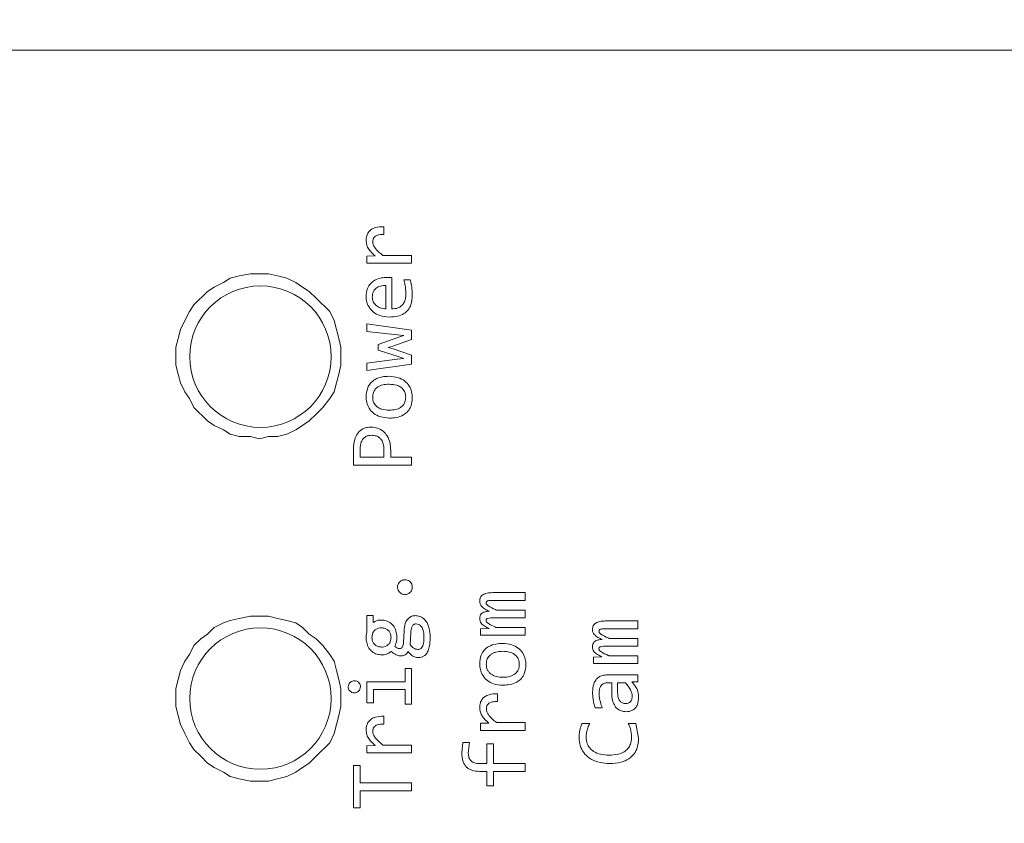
# Model space of a CAD drawing. Header units: millimetres. Extents: x 0 to 420, y 0 to 297.
# Tile 62 of 86: x 206.94 to 211.11, y 214.57 to 217.97. Entities that reach past the tile are written whole.
import ezdxf

# ---------------------------------------------------------------- set-up
doc = ezdxf.new("R2010")
doc.units = ezdxf.units.MM
doc.styles.add('SLDTEXTSTYLE0', font='TXT', dxfattribs={"width": 0.75})
doc.dimstyles.new('SLDDIMSTYLE0', dxfattribs={"dimtxt": 3.5, "dimasz": 3.302, "dimexe": 0, "dimexo": 0.0625, "dimgap": 0.875, "dimtad": 1, "dimlfac": 5, "dimrnd": 1e-09, "dimzin": 12, "dimdsep": 46, "dimtxsty": 'SLDTEXTSTYLE0', "dimsah": 1, "dimcen": 0.09, "dimadec": 0, "dimazin": 3, "dimtfac": 1, "dimtofl": 0, "dimtmove": 0, "dimatfit": 3, "dimfxl": 1, "dimfrac": 2, "dimtolj": 1, "dimtzin": 12, "dimarcsym": 0})

# ---------------------------------------------------------------- blocks, each defined once
blk = doc.blocks.new('_D_5')
at = {"color": 7, "linetype": 'Continuous', "lineweight": 0}
for p, q in [((192.2126, 242.4085), (294.6813, 242.4085)), ((293.6813, 181.2085), (293.6813, 242.4085)), ((192.2126, 181.2085), (294.6813, 181.2085))]:
    blk.add_line(p, q, dxfattribs=at)
for points in [[(293.6813, 242.4085), (293.1733, 239.1065), (294.1893, 239.1065)], [(293.6813, 181.2085), (294.1893, 184.5105), (293.1733, 184.5105)]]:
    blk.add_solid(points, dxfattribs=at)
at = {"color": 7, "linetype": 'Continuous', "lineweight": 0, "insert": (289.1696, 207.9293), "char_height": 3.5, "attachment_point": 1, "rotation": 90, "style": 'SLDTEXTSTYLE0'}
blk.add_mtext('306', dxfattribs=at)

msp = doc.modelspace()

# ---------------------------------------------------------------- linework, layer by layer
at = {"color": 7, "linetype": 'Continuous', "lineweight": 15}
for p, q in [((197.6652, 217.8455), (214.5259, 217.8455)), ((208.4842, 217.0966), (208.4842, 217.0635)), ((208.4122, 216.9714), (208.447, 216.9723)), ((208.4122, 216.9414), (208.4122, 216.9714)), ((208.601, 216.9414), (208.4122, 216.9414)), ((208.4798, 216.9745), (208.601, 216.9745)), ((208.601, 216.9745), (208.601, 216.9414)), ((207.8704, 216.8879), (207.9184, 216.8973)), ((207.9184, 216.8973), (207.995, 216.8973)), ((207.995, 216.8973), (208.0334, 216.8879)), ((207.7649, 216.8406), (207.8033, 216.8595)), ((207.8033, 216.8595), (207.8321, 216.8784)), ((207.8321, 216.8784), (207.8704, 216.8879)), ((208.0334, 216.8879), (208.0718, 216.8784)), ((208.0718, 216.8784), (208.1101, 216.8595)), ((208.1101, 216.8595), (208.1389, 216.8406)), ((208.5171, 216.8806), (208.5171, 216.7477)), ((208.5688, 216.8711), (208.5957, 216.8711)), ((207.6786, 216.7649), (207.7362, 216.8217)), ((207.7362, 216.8217), (207.7649, 216.8406)), ((208.1389, 216.8406), (208.1677, 216.8217)), ((208.1677, 216.8217), (208.1964, 216.7933)), ((208.4919, 216.8471), (208.4919, 216.7477)), ((208.1964, 216.7933), (208.254, 216.7365)), ((207.6403, 216.6987), (207.6594, 216.7365)), ((207.6594, 216.7365), (207.6786, 216.7649)), ((208.254, 216.7365), (208.2731, 216.6987)), ((207.6211, 216.6608), (207.6403, 216.6987)), ((208.2731, 216.6987), (208.2827, 216.6608)), ((208.4122, 216.6847), (208.601, 216.6571)), ((208.4122, 216.6523), (208.4122, 216.6847)), ((207.6115, 216.623), (207.6211, 216.6608)), ((208.2827, 216.6608), (208.2923, 216.623)), ((208.5415, 216.6375), (208.4122, 216.6523)), ((208.601, 216.6571), (208.601, 216.6175)), ((207.6019, 216.5852), (207.6115, 216.623)), ((208.2923, 216.623), (208.3019, 216.5852)), ((208.4591, 216.5968), (208.5431, 216.6263)), ((208.601, 216.6175), (208.5219, 216.5902)), ((208.568, 216.6349), (208.5415, 216.6375)), ((208.5431, 216.6263), (208.568, 216.6349)), ((207.6019, 216.5095), (207.6019, 216.5852)), ((208.3019, 216.5852), (208.3019, 216.5095)), ((208.4591, 216.5732), (208.4591, 216.5968)), ((208.5442, 216.5456), (208.4591, 216.5732)), ((208.5219, 216.5902), (208.5027, 216.5849)), ((208.5027, 216.5849), (208.523, 216.5785)), ((208.523, 216.5785), (208.601, 216.5522)), ((208.4122, 216.5185), (208.5404, 216.5342)), ((208.4122, 216.4866), (208.4122, 216.5185)), ((208.5404, 216.5342), (208.5691, 216.5377)), ((208.5691, 216.5377), (208.5442, 216.5456)), ((208.601, 216.5522), (208.601, 216.5137)), ((207.6115, 216.4716), (207.6019, 216.5095)), ((208.3019, 216.5095), (208.2923, 216.4716)), ((208.601, 216.5137), (208.4122, 216.4866)), ((207.6211, 216.4338), (207.6115, 216.4716)), ((207.6403, 216.396), (207.6211, 216.4338)), ((208.2827, 216.4338), (208.2731, 216.396)), ((208.2923, 216.4716), (208.2827, 216.4338)), ((207.6594, 216.3676), (207.6403, 216.396)), ((208.2731, 216.396), (208.254, 216.3676)), ((207.6786, 216.3297), (207.6594, 216.3676)), ((208.254, 216.3676), (208.2252, 216.3297)), ((207.7362, 216.273), (207.6786, 216.3297)), ((208.2252, 216.3297), (208.1964, 216.3014)), ((207.7649, 216.2541), (207.7362, 216.273)), ((208.1677, 216.273), (208.1389, 216.2541)), ((208.1964, 216.3014), (208.1677, 216.273)), ((207.8033, 216.2352), (207.7649, 216.2541)), ((207.8321, 216.2162), (207.8033, 216.2352)), ((208.1101, 216.2352), (208.0718, 216.2162)), ((208.1389, 216.2541), (208.1101, 216.2352)), ((207.8704, 216.2068), (207.8321, 216.2162)), ((207.9184, 216.2068), (207.8704, 216.2068)), ((207.9567, 216.1973), (207.9184, 216.2068)), ((207.995, 216.2068), (207.9567, 216.1973)), ((208.0334, 216.2068), (207.995, 216.2068)), ((208.0718, 216.2162), (208.0334, 216.2068)), ((208.3551, 216.0852), (208.3551, 216.1544)), ((208.3828, 216.1187), (208.3828, 216.1531)), ((208.4842, 216.15), (208.4842, 216.1187)), ((208.5129, 216.1492), (208.5129, 216.1187)), ((208.4842, 216.1187), (208.3828, 216.1187)), ((208.5129, 216.1187), (208.601, 216.1187)), ((208.601, 216.1187), (208.601, 216.0852)), ((208.601, 216.0852), (208.3551, 216.0852)), ((208.9452, 215.5447), (209.0827, 215.5447)), ((209.0827, 215.5447), (209.0827, 215.5119)), ((209.0827, 215.5119), (208.9469, 215.5119)), ((207.8321, 215.4261), (207.8704, 215.4357)), ((207.8704, 215.4357), (207.9184, 215.4453)), ((207.9184, 215.4453), (207.995, 215.4453)), ((207.995, 215.4453), (208.0334, 215.4357)), ((208.0334, 215.4357), (208.0718, 215.4261)), ((208.4122, 215.4479), (208.4388, 215.4479)), ((208.4122, 215.3793), (208.4122, 215.4479)), ((208.4388, 215.4479), (208.4388, 215.4177)), ((209.0827, 215.4378), (208.9505, 215.4378)), ((208.9612, 215.4707), (209.0827, 215.4707)), ((209.0827, 215.4707), (209.0827, 215.4378)), ((207.7362, 215.3686), (207.7649, 215.3973)), ((207.7649, 215.3973), (207.8033, 215.4165)), ((207.8033, 215.4165), (207.8321, 215.4261)), ((208.0718, 215.4261), (208.1101, 215.4165)), ((208.1101, 215.4165), (208.1389, 215.3973)), ((208.1389, 215.3973), (208.1677, 215.3686)), ((208.8938, 215.3911), (208.9297, 215.3927)), ((208.8938, 215.3638), (208.8938, 215.3911)), ((208.9612, 215.3966), (209.0827, 215.3966)), ((209.0827, 215.3966), (209.0827, 215.3638)), ((209.4234, 215.4247), (209.5609, 215.4247)), ((209.5609, 215.3919), (209.4252, 215.3919)), ((209.5609, 215.4247), (209.5609, 215.3919)), ((207.6786, 215.3206), (207.7074, 215.3494)), ((207.7074, 215.3494), (207.7362, 215.3686)), ((208.1677, 215.3686), (208.1964, 215.3494)), ((208.1964, 215.3494), (208.2252, 215.3206)), ((208.5675, 215.3328), (208.5693, 215.3824)), ((208.596, 215.3247), (208.5977, 215.374)), ((209.0827, 215.3638), (208.8938, 215.3638)), ((209.4395, 215.3507), (209.5609, 215.3507)), ((209.5609, 215.3507), (209.5609, 215.3178)), ((207.6594, 215.2823), (207.6786, 215.3206)), ((208.2252, 215.3206), (208.254, 215.2823)), ((209.5609, 215.3178), (209.4287, 215.3178)), ((207.6403, 215.2535), (207.6594, 215.2823)), ((208.254, 215.2823), (208.2731, 215.2535)), ((209.3721, 215.2711), (209.408, 215.2727)), ((209.3721, 215.2438), (209.3721, 215.2711)), ((209.4395, 215.2766), (209.5609, 215.2766)), ((209.5609, 215.2766), (209.5609, 215.2438)), ((207.6211, 215.2151), (207.6403, 215.2535)), ((208.2731, 215.2535), (208.2827, 215.2151)), ((208.5737, 215.2233), (208.601, 215.2233)), ((208.5737, 215.1671), (208.5737, 215.2233)), ((208.601, 215.2233), (208.601, 215.0719)), ((209.5609, 215.2438), (209.3721, 215.2438)), ((207.6115, 215.1768), (207.6211, 215.2151)), ((208.2827, 215.2151), (208.2923, 215.1768)), ((209.4307, 215.1957), (209.5609, 215.1957)), ((209.5609, 215.1957), (209.5609, 215.1664)), ((207.6019, 215.1384), (207.6115, 215.1768)), ((207.6019, 215.0617), (207.6019, 215.1384)), ((208.2923, 215.1768), (208.3019, 215.1384)), ((208.3019, 215.1384), (208.3019, 215.0617)), ((208.4122, 215.1671), (208.5737, 215.1671)), ((208.4122, 215.078), (208.4122, 215.1671)), ((209.4498, 215.1629), (209.4333, 215.1629)), ((209.4498, 215.1237), (209.4498, 215.1629)), ((209.475, 215.1213), (209.475, 215.1629)), ((209.475, 215.1629), (209.5085, 215.1629)), ((209.5609, 215.1664), (209.5356, 215.1658)), ((208.4393, 215.134), (208.4393, 215.078)), ((208.5737, 215.134), (208.4393, 215.134)), ((208.5737, 215.0719), (208.5737, 215.134)), ((208.9659, 215.1159), (208.9659, 215.0828)), ((207.6115, 215.0234), (207.6019, 215.0617)), ((208.3019, 215.0617), (208.2923, 215.0234)), ((208.4393, 215.078), (208.4122, 215.078)), ((208.601, 215.0719), (208.5737, 215.0719)), ((209.41, 215.0558), (209.3804, 215.0558)), ((207.6211, 214.985), (207.6115, 215.0234)), ((208.2923, 215.0234), (208.2827, 214.985)), ((208.4842, 215.0205), (208.4842, 214.9875)), ((207.6403, 214.9467), (207.6211, 214.985)), ((208.2827, 214.985), (208.2731, 214.9467)), ((208.8938, 214.9907), (208.9286, 214.9916)), ((208.8938, 214.9607), (208.8938, 214.9907)), ((208.9615, 214.9938), (209.0827, 214.9938)), ((209.0827, 214.9938), (209.0827, 214.9607)), ((209.3238, 214.9901), (209.3566, 214.9901)), ((209.5202, 214.9901), (209.5517, 214.9901)), ((209.5517, 214.9901), (209.564, 214.9282)), ((207.6594, 214.9083), (207.6403, 214.9467)), ((208.2731, 214.9467), (208.254, 214.9083)), ((209.0827, 214.9607), (208.8938, 214.9607)), ((207.6786, 214.8795), (207.6594, 214.9083)), ((208.254, 214.9083), (208.1964, 214.8508)), ((208.4122, 214.8953), (208.447, 214.8962)), ((208.4122, 214.8654), (208.4122, 214.8953)), ((208.4798, 214.8984), (208.601, 214.8984)), ((208.601, 214.8984), (208.601, 214.8654)), ((208.8145, 214.8653), (208.8191, 214.9087)), ((208.8191, 214.9087), (208.8473, 214.9087)), ((208.8473, 214.9087), (208.8418, 214.8642)), ((208.9211, 214.903), (208.9485, 214.903)), ((208.9211, 214.8199), (208.9211, 214.903)), ((208.9485, 214.903), (208.9485, 214.8199)), ((207.7074, 214.8508), (207.6786, 214.8795)), ((207.7362, 214.822), (207.7074, 214.8508)), ((208.1964, 214.8508), (208.1677, 214.822)), ((208.601, 214.8654), (208.4122, 214.8654)), ((207.7649, 214.8028), (207.7362, 214.822)), ((208.1677, 214.822), (208.1389, 214.8028)), ((208.3551, 214.8114), (208.3837, 214.8114)), ((208.3551, 214.6315), (208.3551, 214.8114)), ((208.3837, 214.8114), (208.3837, 214.7384)), ((208.8881, 214.8199), (208.9211, 214.8199)), ((208.9485, 214.8199), (209.0827, 214.8199)), ((209.0827, 214.8199), (209.0827, 214.7866)), ((207.8033, 214.7836), (207.7649, 214.8028)), ((207.8321, 214.7645), (207.8033, 214.7836)), ((207.8704, 214.7549), (207.8321, 214.7645)), ((208.0718, 214.7645), (208.0334, 214.7549)), ((208.1101, 214.7836), (208.0718, 214.7645)), ((208.1389, 214.8028), (208.1101, 214.7836)), ((208.9211, 214.7866), (208.8898, 214.7866)), ((208.9211, 214.7258), (208.9211, 214.7866)), ((208.9485, 214.7866), (208.9485, 214.7258)), ((209.0827, 214.7866), (208.9485, 214.7866)), ((207.9184, 214.7453), (207.8704, 214.7549)), ((207.995, 214.7453), (207.9184, 214.7453)), ((208.0334, 214.7549), (207.995, 214.7453)), ((208.3837, 214.7384), (208.601, 214.7384)), ((208.601, 214.7384), (208.601, 214.7045)), ((208.9485, 214.7258), (208.9211, 214.7258)), ((208.3837, 214.7045), (208.3837, 214.6315)), ((208.601, 214.7045), (208.3837, 214.7045)), ((208.3837, 214.6315), (208.3551, 214.6315))]:
    msp.add_line(p, q, dxfattribs=at)
for centre in [(207.9604, 216.5455), (207.9604, 215.0955)]:
    msp.add_circle(centre, 0.3, dxfattribs=at)
for points, knots in [([(208.4086, 217.0382), (208.409, 217.045), (208.4098, 217.0572), (208.4177, 217.0735), (208.4305, 217.086), (208.4531, 217.096), (208.472, 217.0964), (208.4842, 217.0966)], [0, 0, 0, 0, 0.185, 0.335078, 0.48549, 0.667258, 1, 1, 1, 1]), ([(208.4842, 217.0635), (208.4768, 217.0635), (208.4657, 217.0634), (208.452, 217.0592), (208.4438, 217.0535), (208.4387, 217.046), (208.437, 217.0389), (208.4369, 217.0347), (208.4368, 217.0333)], [0, 0, 0, 0, 0.346325, 0.519644, 0.662613, 0.806273, 0.934337, 1, 1, 1, 1]), ([(208.447, 216.9723), (208.4369, 216.9815), (208.4223, 216.9948), (208.4105, 217.0188), (208.4093, 217.0316), (208.4086, 217.0382)], [0, 0, 0, 0, 0.513635, 0.747708, 1, 1, 1, 1]), ([(208.4368, 217.0333), (208.4373, 217.0289), (208.4382, 217.0201), (208.4468, 217.0052), (208.4608, 216.9899), (208.4734, 216.9797), (208.4798, 216.9745)], [0, 0, 0, 0, 0.174646, 0.352563, 0.671907, 1, 1, 1, 1]), ([(208.4086, 216.7993), (208.4096, 216.8114), (208.4113, 216.8314), (208.426, 216.8556), (208.4461, 216.8715), (208.4708, 216.8801), (208.4885, 216.8809), (208.4966, 216.8813)], [0, 0, 0, 0, 0.264737, 0.436317, 0.60828, 0.823064, 1, 1, 1, 1]), ([(208.4966, 216.8813), (208.5, 216.8813), (208.5051, 216.8812), (208.5119, 216.8809), (208.5153, 216.8807), (208.5171, 216.8806)], [0, 0, 0, 0, 0.4997027, 0.749825, 1, 1, 1, 1]), ([(208.577, 216.8108), (208.5768, 216.8174), (208.5763, 216.8309), (208.5737, 216.8512), (208.5705, 216.8645), (208.5688, 216.8711)], [0, 0, 0, 0, 0.327793, 0.662624, 1, 1, 1, 1]), ([(208.5957, 216.8711), (208.5973, 216.8647), (208.6005, 216.8517), (208.6036, 216.8299), (208.6041, 216.8146), (208.6043, 216.8059)], [0, 0, 0, 0, 0.30354, 0.606919, 1, 1, 1, 1]), ([(208.4349, 216.7978), (208.435, 216.8016), (208.4353, 216.809), (208.4384, 216.8194), (208.4435, 216.8284), (208.4507, 216.8357), (208.4593, 216.8413), (208.4729, 216.8468), (208.4842, 216.847), (208.4919, 216.8471)], [0, 0, 0, 0, 0.134907, 0.257719, 0.374342, 0.491629, 0.611309, 0.73298, 1, 1, 1, 1]), ([(208.5171, 216.7477), (208.5261, 216.7484), (208.5407, 216.7494), (208.5584, 216.7597), (208.5698, 216.7735), (208.5761, 216.7913), (208.5767, 216.8043), (208.577, 216.8108)], [0, 0, 0, 0, 0.271611, 0.438407, 0.605536, 0.805117, 1, 1, 1, 1]), ([(208.5069, 216.7136), (208.4933, 216.7147), (208.4694, 216.7167), (208.4386, 216.7331), (208.4185, 216.7558), (208.4095, 216.7795), (208.4089, 216.794), (208.4086, 216.7993)], [0, 0, 0, 0, 0.278581, 0.489788, 0.702206, 0.890801, 1, 1, 1, 1]), ([(208.4919, 216.7477), (208.4841, 216.7488), (208.4692, 216.7507), (208.453, 216.7601), (208.4436, 216.7699), (208.4385, 216.7783), (208.4354, 216.7877), (208.435, 216.7944), (208.4349, 216.7978)], [0, 0, 0, 0, 0.28091, 0.529899, 0.649824, 0.764275, 0.879072, 1, 1, 1, 1]), ([(208.6043, 216.8059), (208.6035, 216.7923), (208.6022, 216.7705), (208.5881, 216.7435), (208.5684, 216.726), (208.5402, 216.7152), (208.5188, 216.7142), (208.5069, 216.7136)], [0, 0, 0, 0, 0.263773, 0.422385, 0.581907, 0.768731, 1, 1, 1, 1]), ([(208.4086, 216.3755), (208.4097, 216.3882), (208.4114, 216.4091), (208.4267, 216.4344), (208.4479, 216.4513), (208.4752, 216.4608), (208.4954, 216.4617), (208.5049, 216.4621)], [0, 0, 0, 0, 0.25756, 0.422809, 0.588337, 0.804258, 1, 1, 1, 1]), ([(208.5049, 216.4621), (208.5185, 216.4611), (208.542, 216.4594), (208.5725, 216.444), (208.5922, 216.4223), (208.6029, 216.3969), (208.6039, 216.3797), (208.6043, 216.3715)], [0, 0, 0, 0, 0.267712, 0.463613, 0.660674, 0.837728, 1, 1, 1, 1]), ([(208.4364, 216.3735), (208.437, 216.3803), (208.4379, 216.3923), (208.4466, 216.4076), (208.46, 216.4192), (208.4806, 216.4274), (208.4972, 216.4282), (208.5065, 216.4286)], [0, 0, 0, 0, 0.201382, 0.35452, 0.507672, 0.724033, 1, 1, 1, 1]), ([(208.5065, 216.4286), (208.5173, 216.4279), (208.5345, 216.4269), (208.5562, 216.4166), (208.5695, 216.4031), (208.5759, 216.3876), (208.5764, 216.3777), (208.5766, 216.3735)], [0, 0, 0, 0, 0.320295, 0.512037, 0.705283, 0.875229, 1, 1, 1, 1]), ([(208.5076, 216.2849), (208.494, 216.2859), (208.4705, 216.2877), (208.4401, 216.3033), (208.4205, 216.3251), (208.41, 216.3505), (208.4091, 216.3675), (208.4086, 216.3755)], [0, 0, 0, 0, 0.268524, 0.465092, 0.662738, 0.841003, 1, 1, 1, 1]), ([(208.5065, 216.3184), (208.4957, 216.3191), (208.4784, 216.3201), (208.4567, 216.3304), (208.4434, 216.344), (208.437, 216.3595), (208.4366, 216.3693), (208.4364, 216.3735)], [0, 0, 0, 0, 0.320304, 0.512043, 0.705288, 0.875231, 1, 1, 1, 1]), ([(208.5766, 216.3735), (208.576, 216.3667), (208.5751, 216.3547), (208.5665, 216.3395), (208.5531, 216.3279), (208.5325, 216.3197), (208.5159, 216.3189), (208.5065, 216.3184)], [0, 0, 0, 0, 0.201285, 0.353812, 0.506255, 0.721751, 1, 1, 1, 1]), ([(208.6043, 216.3715), (208.6033, 216.3588), (208.6016, 216.3379), (208.5862, 216.3127), (208.565, 216.2958), (208.5376, 216.2862), (208.5173, 216.2853), (208.5076, 216.2849)], [0, 0, 0, 0, 0.256893, 0.421178, 0.585663, 0.801734, 1, 1, 1, 1]), ([(208.3551, 216.1544), (208.3559, 216.168), (208.3572, 216.1901), (208.3701, 216.2186), (208.3878, 216.2364), (208.4092, 216.2457), (208.4235, 216.2464), (208.4304, 216.2468)], [0, 0, 0, 0, 0.3001302, 0.4905415, 0.682645, 0.8462663, 1, 1, 1, 1]), ([(208.4304, 216.2468), (208.4396, 216.2459), (208.458, 216.2441), (208.4819, 216.2302), (208.5003, 216.2079), (208.5115, 216.1801), (208.5124, 216.1591), (208.5129, 216.1492)], [0, 0, 0, 0, 0.191002, 0.386371, 0.560593, 0.791522, 1, 1, 1, 1]), ([(208.3828, 216.1531), (208.3836, 216.1638), (208.3846, 216.1795), (208.3953, 216.1975), (208.4066, 216.2069), (208.4194, 216.2114), (208.4279, 216.2118), (208.4318, 216.212)], [0, 0, 0, 0, 0.3652057, 0.5362788, 0.7084418, 0.8647088, 1, 1, 1, 1]), ([(208.4318, 216.212), (208.4386, 216.2115), (208.45, 216.2108), (208.4647, 216.2033), (208.4753, 216.1918), (208.483, 216.1735), (208.4838, 216.1587), (208.4842, 216.15)], [0, 0, 0, 0, 0.218832, 0.370112, 0.521822, 0.719888, 1, 1, 1, 1]), ([(208.5417, 215.568), (208.5421, 215.5714), (208.5427, 215.5783), (208.5479, 215.5876), (208.5557, 215.5948), (208.5647, 215.5987), (208.5707, 215.5991), (208.5733, 215.5993)], [0, 0, 0, 0, 0.205919, 0.418748, 0.634127, 0.845747, 1, 1, 1, 1]), ([(208.5733, 215.5993), (208.5767, 215.5989), (208.5835, 215.5983), (208.5927, 215.5931), (208.5998, 215.5853), (208.6038, 215.5764), (208.6042, 215.5704), (208.6043, 215.568)], [0, 0, 0, 0, 0.207762, 0.417804, 0.633143, 0.848751, 1, 1, 1, 1]), ([(208.5733, 215.5367), (208.5699, 215.537), (208.5629, 215.5376), (208.5534, 215.5428), (208.5462, 215.5507), (208.5422, 215.5596), (208.5419, 215.5656), (208.5417, 215.568)], [0, 0, 0, 0, 0.205636, 0.424867, 0.63861, 0.853269, 1, 1, 1, 1]), ([(208.6043, 215.568), (208.604, 215.5646), (208.6034, 215.5576), (208.5982, 215.5483), (208.5903, 215.5411), (208.5815, 215.5372), (208.5756, 215.5368), (208.5733, 215.5367)], [0, 0, 0, 0, 0.207464, 0.423901, 0.637464, 0.856198, 1, 1, 1, 1]), ([(208.8903, 215.509), (208.8904, 215.5118), (208.8907, 215.5172), (208.8934, 215.5248), (208.8978, 215.5311), (208.9066, 215.5383), (208.9229, 215.5439), (208.9371, 215.5445), (208.9452, 215.5447)], [0, 0, 0, 0, 0.113763, 0.217835, 0.319086, 0.424918, 0.673889, 1, 1, 1, 1]), ([(208.9313, 215.4658), (208.9252, 215.4687), (208.9131, 215.4743), (208.8989, 215.4845), (208.8912, 215.4972), (208.8906, 215.505), (208.8903, 215.509)], [0, 0, 0, 0, 0.316269, 0.635759, 0.810016, 1, 1, 1, 1]), ([(208.9469, 215.5119), (208.9422, 215.5118), (208.9353, 215.5118), (208.9267, 215.5104), (208.9222, 215.5089), (208.9193, 215.5067), (208.9179, 215.5042), (208.9176, 215.5022), (208.9176, 215.501), (208.9176, 215.5009)], [0, 0, 0, 0, 0.408616, 0.59467, 0.74993, 0.82345, 0.897776, 0.988773, 1, 1, 1, 1]), ([(208.9176, 215.5009), (208.9177, 215.4997), (208.918, 215.4973), (208.9206, 215.4928), (208.9329, 215.4832), (208.9478, 215.4771), (208.9597, 215.4714), (208.9612, 215.4707)], [0, 0, 0, 0, 0.065095, 0.130116, 0.275719, 0.908189, 1, 1, 1, 1]), ([(208.5693, 215.3824), (208.5702, 215.3929), (208.5716, 215.4093), (208.5813, 215.4296), (208.5937, 215.4416), (208.6069, 215.4467), (208.6148, 215.4471), (208.6176, 215.4472)], [0, 0, 0, 0, 0.348856, 0.54249, 0.737895, 0.906919, 1, 1, 1, 1]), ([(208.6176, 215.4472), (208.6237, 215.4466), (208.636, 215.4454), (208.6521, 215.436), (208.6663, 215.4198), (208.6782, 215.3922), (208.6794, 215.3686), (208.6801, 215.3544)], [0, 0, 0, 0, 0.147746, 0.294125, 0.435308, 0.66155, 1, 1, 1, 1]), ([(208.8903, 215.4345), (208.8906, 215.4388), (208.8911, 215.4458), (208.8962, 215.4545), (208.9036, 215.4608), (208.9156, 215.4652), (208.9254, 215.4656), (208.9313, 215.4658)], [0, 0, 0, 0, 0.213061, 0.357283, 0.501573, 0.700927, 1, 1, 1, 1]), ([(208.9297, 215.3927), (208.9238, 215.3956), (208.9117, 215.4015), (208.8977, 215.4118), (208.891, 215.4243), (208.8905, 215.4312), (208.8903, 215.4345)], [0, 0, 0, 0, 0.32822, 0.660032, 0.837066, 1, 1, 1, 1]), ([(208.9505, 215.4378), (208.946, 215.4378), (208.937, 215.4376), (208.9268, 215.4367), (208.921, 215.434), (208.919, 215.4322), (208.9178, 215.4297), (208.9177, 215.4278), (208.9176, 215.4266)], [0, 0, 0, 0, 0.352751, 0.707293, 0.788034, 0.848832, 0.909864, 1, 1, 1, 1]), ([(208.4333, 215.3549), (208.4338, 215.3604), (208.4347, 215.3711), (208.4431, 215.3843), (208.4543, 215.3921), (208.4648, 215.3952), (208.4712, 215.3955), (208.4736, 215.3956)], [0, 0, 0, 0, 0.25769, 0.496759, 0.701319, 0.884963, 1, 1, 1, 1]), ([(208.4388, 215.4177), (208.4432, 215.4205), (208.4522, 215.4262), (208.4644, 215.4285), (208.4714, 215.4286), (208.473, 215.4287)], [0, 0, 0, 0, 0.427657, 0.869601, 1, 1, 1, 1]), ([(208.473, 215.4287), (208.4797, 215.4282), (208.4943, 215.4271), (208.5136, 215.4166), (208.5289, 215.399), (208.5376, 215.3777), (208.5385, 215.362), (208.5389, 215.3549)], [0, 0, 0, 0, 0.1826, 0.392004, 0.576067, 0.806808, 1, 1, 1, 1]), ([(208.4736, 215.3956), (208.4786, 215.3951), (208.4884, 215.3942), (208.5012, 215.3868), (208.5098, 215.376), (208.5137, 215.3649), (208.5141, 215.3578), (208.5142, 215.3549)], [0, 0, 0, 0, 0.229499, 0.459254, 0.668865, 0.861074, 1, 1, 1, 1]), ([(208.5977, 215.374), (208.5981, 215.3795), (208.5988, 215.3888), (208.6022, 215.4), (208.6068, 215.4071), (208.6121, 215.4107), (208.6172, 215.412), (208.6201, 215.4121), (208.6211, 215.4122)], [0, 0, 0, 0, 0.326691, 0.562417, 0.693313, 0.825361, 0.940812, 1, 1, 1, 1]), ([(208.6211, 215.4122), (208.6245, 215.4118), (208.631, 215.411), (208.6398, 215.4055), (208.6475, 215.3949), (208.6532, 215.378), (208.6537, 215.3642), (208.6539, 215.3566)], [0, 0, 0, 0, 0.142158, 0.270334, 0.422242, 0.684938, 1, 1, 1, 1]), ([(208.9176, 215.4266), (208.9177, 215.4254), (208.918, 215.4231), (208.9206, 215.4186), (208.933, 215.4088), (208.9478, 215.4025), (208.9599, 215.3972), (208.9612, 215.3966)], [0, 0, 0, 0, 0.064617, 0.128961, 0.276246, 0.918771, 1, 1, 1, 1]), ([(209.3685, 215.389), (209.3687, 215.3918), (209.3689, 215.3972), (209.3716, 215.4047), (209.3761, 215.4111), (209.3849, 215.4183), (209.4012, 215.4239), (209.4154, 215.4244), (209.4234, 215.4247)], [0, 0, 0, 0, 0.113771, 0.217839, 0.31908, 0.424913, 0.673886, 1, 1, 1, 1]), ([(209.4095, 215.3458), (209.4035, 215.3486), (209.3913, 215.3543), (209.3772, 215.3645), (209.3694, 215.3772), (209.3688, 215.385), (209.3685, 215.389)], [0, 0, 0, 0, 0.316253, 0.635749, 0.810009, 1, 1, 1, 1]), ([(209.4252, 215.3919), (209.4204, 215.3918), (209.4136, 215.3918), (209.405, 215.3904), (209.4004, 215.3889), (209.3975, 215.3867), (209.3962, 215.3842), (209.3959, 215.3822), (209.3959, 215.381), (209.3959, 215.3809)], [0, 0, 0, 0, 0.408585, 0.594688, 0.749913, 0.823429, 0.897766, 0.988773, 1, 1, 1, 1]), ([(208.4086, 215.3546), (208.4087, 215.358), (208.4089, 215.3638), (208.4102, 215.3721), (208.4115, 215.3769), (208.4122, 215.3793)], [0, 0, 0, 0, 0.400314, 0.69889, 1, 1, 1, 1]), ([(208.4745, 215.2808), (208.4678, 215.2813), (208.4532, 215.2824), (208.4339, 215.2929), (208.4187, 215.3105), (208.4099, 215.3318), (208.409, 215.3474), (208.4086, 215.3546)], [0, 0, 0, 0, 0.182578, 0.391957, 0.57598, 0.805124, 1, 1, 1, 1]), ([(208.4736, 215.3139), (208.4689, 215.3143), (208.4592, 215.3153), (208.4467, 215.3225), (208.4381, 215.3331), (208.4338, 215.3443), (208.4335, 215.3517), (208.4333, 215.3549)], [0, 0, 0, 0, 0.223203, 0.449197, 0.653853, 0.852784, 1, 1, 1, 1]), ([(208.5142, 215.3549), (208.5137, 215.3491), (208.5128, 215.339), (208.5051, 215.3263), (208.4951, 215.3183), (208.4841, 215.3144), (208.4769, 215.314), (208.4736, 215.3139)], [0, 0, 0, 0, 0.264204, 0.465329, 0.667232, 0.849714, 1, 1, 1, 1]), ([(208.5389, 215.3549), (208.5386, 215.3496), (208.5382, 215.3403), (208.5353, 215.3272), (208.5318, 215.32), (208.5301, 215.3163)], [0, 0, 0, 0, 0.395843, 0.693536, 1, 1, 1, 1]), ([(208.6539, 215.3566), (208.6535, 215.344), (208.6531, 215.3275), (208.6443, 215.3109), (208.638, 215.3058), (208.6328, 215.3041), (208.6295, 215.304), (208.6284, 215.3039)], [0, 0, 0, 0, 0.577855, 0.750512, 0.848256, 0.946248, 1, 1, 1, 1]), ([(208.6801, 215.3544), (208.6797, 215.3409), (208.6789, 215.3201), (208.6707, 215.2951), (208.6612, 215.2808), (208.65, 215.2726), (208.6397, 215.2695), (208.6334, 215.2692), (208.6312, 215.2691)], [0, 0, 0, 0, 0.366267, 0.567384, 0.711948, 0.826657, 0.941162, 1, 1, 1, 1]), ([(209.3959, 215.3809), (209.396, 215.3797), (209.3962, 215.3773), (209.3988, 215.3728), (209.4112, 215.3632), (209.426, 215.3571), (209.438, 215.3514), (209.4395, 215.3507)], [0, 0, 0, 0, 0.06509, 0.130123, 0.275725, 0.908165, 1, 1, 1, 1]), ([(208.5301, 215.3163), (208.533, 215.3142), (208.5376, 215.3111), (208.5446, 215.308), (208.5485, 215.3078), (208.5506, 215.3077)], [0, 0, 0, 0, 0.480456, 0.731533, 1, 1, 1, 1]), ([(208.5506, 215.3077), (208.552, 215.3078), (208.5549, 215.3081), (208.5592, 215.3106), (208.5634, 215.3154), (208.5667, 215.3231), (208.5672, 215.3294), (208.5675, 215.3328)], [0, 0, 0, 0, 0.129791, 0.259731, 0.436304, 0.694122, 1, 1, 1, 1]), ([(208.6284, 215.3039), (208.625, 215.3042), (208.6178, 215.3048), (208.6064, 215.311), (208.5999, 215.3189), (208.5964, 215.324), (208.596, 215.3247)], [0, 0, 0, 0, 0.251815, 0.536202, 0.937704, 1, 1, 1, 1]), ([(208.8903, 215.2428), (208.8913, 215.2555), (208.8931, 215.2764), (208.9084, 215.3017), (208.9296, 215.3187), (208.9569, 215.3281), (208.977, 215.329), (208.9866, 215.3294)], [0, 0, 0, 0, 0.257557, 0.422802, 0.588338, 0.804249, 1, 1, 1, 1]), ([(208.9866, 215.3294), (209.0002, 215.3284), (209.0237, 215.3267), (209.0541, 215.3113), (209.0738, 215.2897), (209.0846, 215.2642), (209.0855, 215.247), (209.086, 215.2388)], [0, 0, 0, 0, 0.267704, 0.4636139, 0.6606695, 0.8377288, 1, 1, 1, 1]), ([(209.3685, 215.3145), (209.3688, 215.3187), (209.3694, 215.3258), (209.3744, 215.3345), (209.3818, 215.3408), (209.3939, 215.3452), (209.4036, 215.3456), (209.4095, 215.3458)], [0, 0, 0, 0, 0.2130615, 0.3572784, 0.5015663, 0.7009227, 1, 1, 1, 1]), ([(209.408, 215.2727), (209.402, 215.2756), (209.39, 215.2815), (209.3759, 215.2918), (209.3693, 215.3042), (209.3688, 215.3112), (209.3685, 215.3145)], [0, 0, 0, 0, 0.328218, 0.660028, 0.837061, 1, 1, 1, 1]), ([(209.4287, 215.3178), (209.4242, 215.3178), (209.4152, 215.3176), (209.405, 215.3167), (209.3992, 215.314), (209.3973, 215.3122), (209.3961, 215.3097), (209.3959, 215.3078), (209.3959, 215.3066)], [0, 0, 0, 0, 0.352785, 0.707286, 0.788026, 0.848851, 0.909865, 1, 1, 1, 1]), ([(209.3959, 215.3066), (209.396, 215.3054), (209.3962, 215.303), (209.3989, 215.2986), (209.4113, 215.2888), (209.426, 215.2825), (209.4381, 215.2772), (209.4395, 215.2766)], [0, 0, 0, 0, 0.064616, 0.128947, 0.276226, 0.918747, 1, 1, 1, 1]), ([(208.5151, 215.2958), (208.5118, 215.2932), (208.504, 215.2872), (208.49, 215.2814), (208.4794, 215.281), (208.4745, 215.2808)], [0, 0, 0, 0, 0.283387, 0.669336, 1, 1, 1, 1]), ([(208.5565, 215.2764), (208.5512, 215.2769), (208.5386, 215.2782), (208.5254, 215.2873), (208.5175, 215.2938), (208.5151, 215.2958)], [0, 0, 0, 0, 0.3388213, 0.8004841, 1, 1, 1, 1]), ([(208.5871, 215.2953), (208.5855, 215.2924), (208.5823, 215.2865), (208.5738, 215.2802), (208.5649, 215.2769), (208.5589, 215.2765), (208.5565, 215.2764)], [0, 0, 0, 0, 0.266848, 0.520603, 0.814715, 1, 1, 1, 1]), ([(208.6312, 215.2691), (208.6252, 215.2696), (208.6137, 215.2706), (208.5984, 215.2809), (208.5911, 215.2903), (208.5871, 215.2953)], [0, 0, 0, 0, 0.3326111, 0.6396054, 1, 1, 1, 1]), ([(208.9181, 215.2408), (208.9182, 215.2449), (208.9186, 215.2528), (208.922, 215.2639), (208.9276, 215.2735), (208.9357, 215.2816), (208.946, 215.2881), (208.9634, 215.2947), (208.978, 215.2954), (208.9881, 215.2959)], [0, 0, 0, 0, 0.122245, 0.234189, 0.341465, 0.450415, 0.570515, 0.699458, 1, 1, 1, 1]), ([(208.9881, 215.2959), (208.9975, 215.2955), (209.0147, 215.2946), (209.0346, 215.2859), (209.0466, 215.2753), (209.0534, 215.2652), (209.0576, 215.2535), (209.058, 215.2451), (209.0582, 215.2408)], [0, 0, 0, 0, 0.277648, 0.511193, 0.634235, 0.751637, 0.871108, 1, 1, 1, 1]), ([(208.9892, 215.1522), (208.9757, 215.1532), (208.9521, 215.155), (208.9218, 215.1706), (208.9022, 215.1924), (208.8917, 215.2178), (208.8907, 215.2348), (208.8903, 215.2428)], [0, 0, 0, 0, 0.2685233, 0.4650906, 0.6627411, 0.8410041, 1, 1, 1, 1]), ([(208.9881, 215.1857), (208.9788, 215.1862), (208.9616, 215.187), (208.9416, 215.1958), (208.9296, 215.2064), (208.9228, 215.2165), (208.9187, 215.2282), (208.9183, 215.2365), (208.9181, 215.2408)], [0, 0, 0, 0, 0.277646, 0.511191, 0.634233, 0.751634, 0.871104, 1, 1, 1, 1]), ([(209.0582, 215.2408), (209.058, 215.2367), (209.0577, 215.2288), (209.0543, 215.2177), (209.0486, 215.2081), (209.0406, 215.2), (209.0303, 215.1936), (209.0129, 215.187), (208.9983, 215.1862), (208.9881, 215.1857)], [0, 0, 0, 0, 0.122254, 0.234201, 0.341469, 0.450422, 0.570533, 0.699475, 1, 1, 1, 1]), ([(209.086, 215.2388), (209.0849, 215.2261), (209.0832, 215.2052), (209.0679, 215.18), (209.0467, 215.1631), (209.0193, 215.1536), (208.999, 215.1527), (208.9892, 215.1522)], [0, 0, 0, 0, 0.2568932, 0.4211866, 0.5856708, 0.8017429, 1, 1, 1, 1]), ([(209.3685, 215.1219), (209.3694, 215.1357), (209.3706, 215.1555), (209.3839, 215.178), (209.3979, 215.1892), (209.4143, 215.195), (209.4253, 215.1955), (209.4307, 215.1957)], [0, 0, 0, 0, 0.370364, 0.534356, 0.699213, 0.852642, 1, 1, 1, 1]), ([(208.3328, 215.1455), (208.3332, 215.1489), (208.3338, 215.1552), (208.3391, 215.1631), (208.3459, 215.1686), (208.3529, 215.171), (208.3572, 215.1712), (208.3586, 215.1713)], [0, 0, 0, 0, 0.25204, 0.466118, 0.681614, 0.896913, 1, 1, 1, 1]), ([(208.3586, 215.1197), (208.3552, 215.1201), (208.3488, 215.1207), (208.3409, 215.1259), (208.3355, 215.1328), (208.333, 215.1398), (208.3329, 215.1441), (208.3328, 215.1455)], [0, 0, 0, 0, 0.252038, 0.466123, 0.681608, 0.896915, 1, 1, 1, 1]), ([(208.3586, 215.1713), (208.362, 215.1709), (208.3684, 215.1702), (208.3763, 215.165), (208.3817, 215.1581), (208.3842, 215.1512), (208.3843, 215.1469), (208.3844, 215.1455)], [0, 0, 0, 0, 0.252359, 0.468191, 0.682414, 0.896547, 1, 1, 1, 1]), ([(208.3844, 215.1455), (208.384, 215.1421), (208.3834, 215.1357), (208.3781, 215.1278), (208.3713, 215.1224), (208.3643, 215.12), (208.36, 215.1198), (208.3586, 215.1197)], [0, 0, 0, 0, 0.252101, 0.466273, 0.68195, 0.893234, 1, 1, 1, 1]), ([(209.4333, 215.1629), (209.4283, 215.1625), (209.4196, 215.1618), (209.4087, 215.1553), (209.401, 215.146), (209.3969, 215.1334), (209.3965, 215.1242), (209.3963, 215.1195)], [0, 0, 0, 0, 0.229454, 0.401211, 0.573095, 0.781097, 1, 1, 1, 1]), ([(209.5085, 215.1629), (209.5165, 215.1531), (209.5276, 215.1395), (209.5356, 215.1192), (209.5365, 215.1103), (209.5369, 215.1063)], [0, 0, 0, 0, 0.583984, 0.811531, 1, 1, 1, 1]), ([(209.5356, 215.1658), (209.5401, 215.1608), (209.5511, 215.1487), (209.5622, 215.1264), (209.5636, 215.1088), (209.5642, 215.101)], [0, 0, 0, 0, 0.2763997, 0.6760212, 1, 1, 1, 1]), ([(208.8903, 215.0575), (208.8907, 215.0642), (208.8915, 215.0765), (208.8993, 215.0928), (208.9121, 215.1052), (208.9347, 215.1152), (208.9537, 215.1156), (208.9659, 215.1159)], [0, 0, 0, 0, 0.185001, 0.335077, 0.485487, 0.667256, 1, 1, 1, 1]), ([(209.3804, 215.0558), (209.3783, 215.0621), (209.3742, 215.0748), (209.3697, 215.097), (209.369, 215.1128), (209.3685, 215.1219)], [0, 0, 0, 0, 0.296763, 0.593619, 1, 1, 1, 1]), ([(209.3963, 215.1195), (209.3966, 215.1128), (209.3971, 215.0994), (209.4018, 215.078), (209.407, 215.0638), (209.41, 215.0558)], [0, 0, 0, 0, 0.30604, 0.612049, 1, 1, 1, 1]), ([(209.5105, 215.0399), (209.5037, 215.0404), (209.4912, 215.0414), (209.475, 215.0504), (209.462, 215.0647), (209.4514, 215.0896), (209.4504, 215.1106), (209.4498, 215.1237)], [0, 0, 0, 0, 0.173709, 0.318791, 0.463563, 0.665149, 1, 1, 1, 1]), ([(209.5094, 215.0745), (209.5068, 215.0746), (209.5019, 215.0749), (209.495, 215.077), (209.489, 215.0806), (209.4839, 215.0857), (209.4799, 215.0924), (209.4757, 215.1043), (209.4753, 215.1142), (209.475, 215.1213)], [0, 0, 0, 0, 0.116521, 0.223438, 0.326253, 0.431126, 0.54989, 0.681582, 1, 1, 1, 1]), ([(209.5369, 215.1063), (209.5366, 215.1014), (209.5362, 215.0944), (209.5325, 215.0863), (209.529, 215.0817), (209.5248, 215.0784), (209.5185, 215.0752), (209.5131, 215.0748), (209.5094, 215.0745)], [0, 0, 0, 0, 0.3043963, 0.4345603, 0.5575979, 0.663015, 0.7689926, 1, 1, 1, 1]), ([(209.5642, 215.101), (209.5635, 215.0904), (209.5623, 215.0744), (209.5512, 215.0557), (209.5388, 215.0457), (209.5245, 215.0407), (209.515, 215.0402), (209.5105, 215.0399)], [0, 0, 0, 0, 0.340437, 0.514987, 0.690698, 0.850953, 1, 1, 1, 1]), ([(208.9286, 214.9916), (208.9186, 215.0007), (208.904, 215.0141), (208.8922, 215.0381), (208.8909, 215.0508), (208.8903, 215.0575)], [0, 0, 0, 0, 0.513639, 0.747706, 1, 1, 1, 1]), ([(208.9659, 215.0828), (208.9585, 215.0827), (208.9473, 215.0827), (208.9336, 215.0785), (208.9254, 215.0728), (208.9204, 215.0652), (208.9187, 215.0581), (208.9185, 215.054), (208.9185, 215.0526)], [0, 0, 0, 0, 0.346335, 0.519637, 0.662609, 0.806273, 0.934341, 1, 1, 1, 1]), ([(208.4086, 214.9621), (208.409, 214.9689), (208.4098, 214.9812), (208.4177, 214.9975), (208.4305, 215.0099), (208.4531, 215.0199), (208.472, 215.0203), (208.4842, 215.0205)], [0, 0, 0, 0, 0.184999, 0.33508, 0.485491, 0.667259, 1, 1, 1, 1]), ([(208.9185, 215.0526), (208.9189, 215.0482), (208.9198, 215.0393), (208.9284, 215.0245), (208.9425, 215.0092), (208.9551, 214.999), (208.9615, 214.9938)], [0, 0, 0, 0, 0.174648, 0.352575, 0.671906, 1, 1, 1, 1]), ([(208.4842, 214.9875), (208.4768, 214.9874), (208.4657, 214.9873), (208.452, 214.9832), (208.4438, 214.9774), (208.4387, 214.9699), (208.437, 214.9628), (208.4369, 214.9587), (208.4368, 214.9573)], [0, 0, 0, 0, 0.346327, 0.519644, 0.662613, 0.806278, 0.934337, 1, 1, 1, 1]), ([(209.3119, 214.9302), (209.3121, 214.9369), (209.3125, 214.9504), (209.3162, 214.9707), (209.3213, 214.9836), (209.3238, 214.9901)], [0, 0, 0, 0, 0.325586, 0.6590375, 1, 1, 1, 1]), ([(209.3566, 214.9901), (209.3537, 214.9841), (209.3478, 214.972), (209.3425, 214.952), (209.3419, 214.9383), (209.3416, 214.9313)], [0, 0, 0, 0, 0.327123, 0.658283, 1, 1, 1, 1]), ([(209.534, 214.9319), (209.5337, 214.9386), (209.5332, 214.952), (209.5283, 214.9716), (209.5229, 214.9839), (209.5202, 214.9901)], [0, 0, 0, 0, 0.33266, 0.662482, 1, 1, 1, 1]), ([(208.447, 214.8962), (208.4369, 214.9054), (208.4223, 214.9187), (208.4105, 214.9427), (208.4093, 214.9555), (208.4086, 214.9621)], [0, 0, 0, 0, 0.513637, 0.747712, 1, 1, 1, 1]), ([(208.4368, 214.9573), (208.4373, 214.9529), (208.4382, 214.944), (208.4468, 214.9291), (208.4608, 214.9139), (208.4734, 214.9036), (208.4798, 214.8984)], [0, 0, 0, 0, 0.174646, 0.352565, 0.671907, 1, 1, 1, 1]), ([(209.4406, 214.8202), (209.4272, 214.8209), (209.4002, 214.8223), (209.3637, 214.8357), (209.3351, 214.8585), (209.3175, 214.8878), (209.3122, 214.913), (209.3119, 214.9271), (209.3119, 214.9302)], [0, 0, 0, 0, 0.211293, 0.423688, 0.6007925, 0.7782464, 0.9512521, 1, 1, 1, 1]), ([(209.3416, 214.9313), (209.3424, 214.9223), (209.3438, 214.906), (209.356, 214.8851), (209.3751, 214.8687), (209.4032, 214.8574), (209.4256, 214.8563), (209.4377, 214.8557)], [0, 0, 0, 0, 0.194646, 0.353494, 0.512192, 0.736825, 1, 1, 1, 1]), ([(209.4377, 214.8557), (209.4512, 214.8563), (209.4737, 214.8573), (209.5017, 214.868), (209.5198, 214.883), (209.5313, 214.9037), (209.5339, 214.9209), (209.534, 214.9309), (209.534, 214.9319)], [0, 0, 0, 0, 0.288232, 0.48042, 0.632741, 0.785468, 0.977578, 1, 1, 1, 1]), ([(209.564, 214.9282), (209.5631, 214.9146), (209.5616, 214.8908), (209.546, 214.8599), (209.5219, 214.8374), (209.4855, 214.8224), (209.457, 214.821), (209.4406, 214.8202)], [0, 0, 0, 0, 0.21674, 0.380023, 0.543715, 0.73666, 1, 1, 1, 1]), ([(208.8898, 214.7866), (208.8786, 214.7873), (208.8625, 214.7883), (208.8438, 214.7971), (208.8329, 214.8059), (208.8244, 214.8173), (208.816, 214.8369), (208.8151, 214.8536), (208.8145, 214.8653)], [0, 0, 0, 0, 0.267526, 0.382589, 0.492143, 0.602864, 0.721214, 1, 1, 1, 1]), ([(208.8418, 214.8642), (208.8422, 214.8576), (208.8428, 214.8481), (208.848, 214.8371), (208.8531, 214.8307), (208.8599, 214.8257), (208.8714, 214.8208), (208.8812, 214.8203), (208.8881, 214.8199)], [0, 0, 0, 0, 0.267414, 0.382446, 0.491986, 0.602705, 0.721106, 1, 1, 1, 1])]:
    msp.add_open_spline(points, degree=3, knots=knots, dxfattribs=at)

# ---------------------------------------------------------------- dimensions: what is measured, and where the dimension line sits
at = {"color": 7, "linetype": 'Continuous', "lineweight": 0}
dim = msp.add_linear_dim(base=(293.6813, 242.4085), p1=(191.2126, 181.2085), p2=(191.2126, 242.4085), angle=90, dimstyle='SLDDIMSTYLE0', dxfattribs=at)
dim.commit()
dim.dimension.update_dxf_attribs({"geometry": '_D_5', "text_midpoint": (293.6813, 211.8085), "dimtype": 160})

doc.saveas('drawing.dxf')
